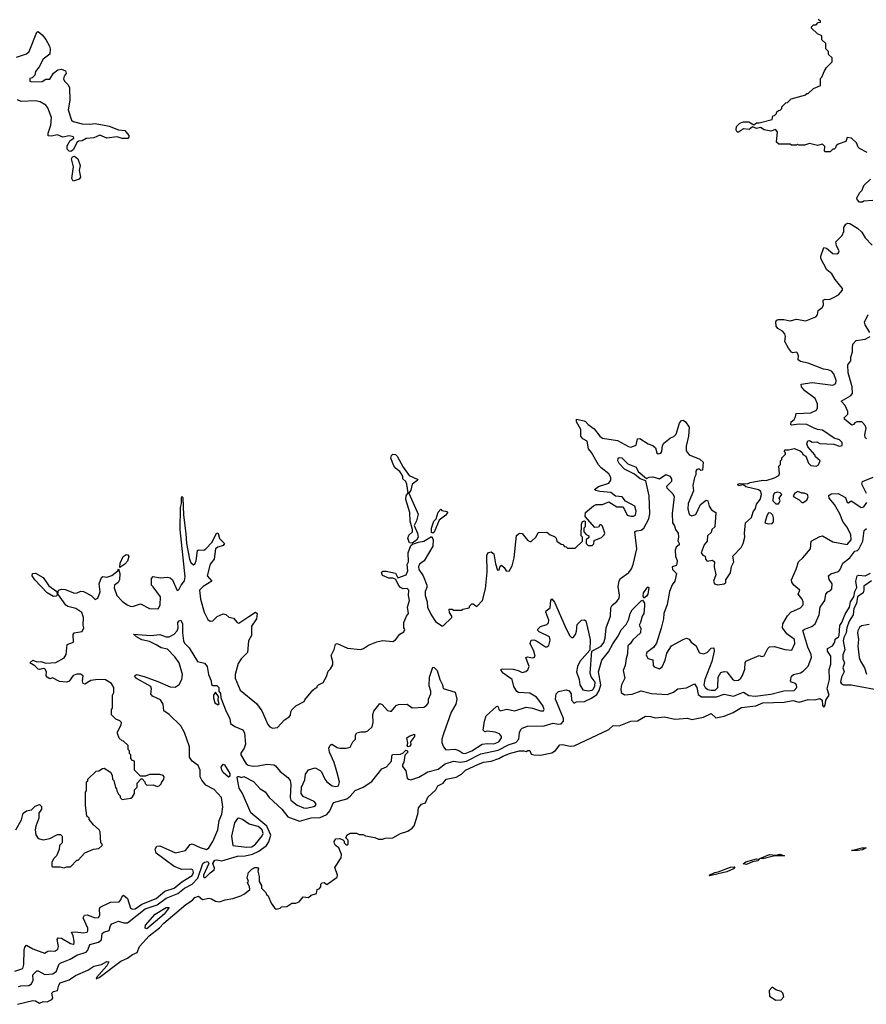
# Model space of a CAD drawing. Extents: x 2386423 to 2568864, y 578392 to 761999.
# Tile 11 of 256: x 2466612 to 2473153, y 596118 to 603720. Entities that reach past the tile are written whole.
import ezdxf

# ---------------------------------------------------------------- set-up
doc = ezdxf.new("R2010")
doc.units = 0

msp = doc.modelspace()

# ---------------------------------------------------------------- linework, layer by layer
at = {"layer": '0CON05XD'}
for points in [[(2473160, 602695), (2473100, 602725), (2473090, 602735), (2473078.3, 602768.3), (2473040, 602805), (2473005, 602810), (2472995, 602780), (2472935, 602760), (2472920, 602745), (2472915, 602730), (2472905, 602720), (2472895, 602720), (2472875, 602700), (2472835, 602700), (2472830, 602705), (2472831.7, 602741.7), (2472815, 602760), (2472775, 602747.5), (2472715, 602763.3), (2472675, 602752.5), (2472632.5, 602752.5), (2472622.5, 602757.5), (2472615, 602750), (2472575, 602750), (2472565, 602760), (2472478.3, 602758.3), (2472460, 602775), (2472467.5, 602855), (2472451.7, 602871.7), (2472415, 602860), (2472365, 602869.2), (2472335, 602888), (2472305, 602880), (2472275, 602892.5), (2472248.6, 602871.4), (2472203.4, 602876.6), (2472165, 602852.5), (2472155, 602852.5), (2472148.3, 602868.3), (2472150, 602895), (2472175, 602921.4), (2472205, 602931.9), (2472245, 602932), (2472285, 602907.5), (2472305, 602923.8), (2472326.1, 602923.9), (2472425, 602950), (2472431.7, 602978.3), (2472445, 602980), (2472451.7, 602988.3), (2472460, 602995), (2472461.7, 603008.3), (2472475, 603020), (2472488.3, 603021.7), (2472500, 603035), (2472501.7, 603048.3), (2472531.7, 603078.3), (2472545, 603080), (2472571.7, 603108.3), (2472685, 603140), (2472695, 603150), (2472705, 603150), (2472745, 603190), (2472798.3, 603211.7), (2472800, 603265), (2472810, 603275), (2472830, 603325), (2472845, 603350), (2472890, 603395), (2472890, 603425), (2472861.7, 603451.7), (2472860, 603475), (2472840, 603495), (2472840, 603535), (2472810, 603565), (2472810, 603595), (2472775, 603610), (2472730, 603655), (2472730, 603665), (2472745, 603680), (2472765, 603680), (2472781.7, 603698.3), (2472798.3, 603701.7), (2472798.3, 603708.3), (2472781.7, 603721.7)], [(2466588.8, 603431.2), (2466665, 603456.7), (2466686.7, 603475), (2466745, 603622.5), (2466755, 603630), (2466785, 603603.3), (2466815, 603567.5), (2466843.3, 603515), (2466848.8, 603495), (2466846.2, 603455), (2466793.3, 603415), (2466762.5, 603355), (2466735, 603320), (2466728.3, 603291.7), (2466708.3, 603271.7), (2466690, 603265), (2466690, 603245), (2466705, 603240), (2466787, 603243), (2466815, 603260), (2466845, 603260), (2466874, 603306), (2466907.3, 603332.7), (2466935, 603338.6), (2466965.6, 603325.6), (2466971.2, 603305), (2466956.2, 603285), (2466952.3, 603262.3), (2466958.8, 603245), (2466986.4, 603216.4), (2466997.5, 603195), (2467001.2, 603098.8), (2466987.1, 603025), (2467013.4, 602943.4), (2467025, 602934.2), (2467095, 602916.2), (2467155, 602912.5), (2467195, 602917.5), (2467264.1, 602905.9), (2467305, 602897.1), (2467375, 602870), (2467423.6, 602863.6), (2467455.8, 602825.8), (2467455.8, 602814.2), (2467447.1, 602802.9), (2467405, 602803.8), (2467365, 602815.7), (2467285, 602805.8), (2467232.7, 602827.3), (2467185, 602806.7), (2467127.3, 602802.7), (2467095, 602785.8), (2467066.7, 602783.3), (2467056.2, 602773.8), (2467025.5, 602714.5), (2467007.3, 602702.7), (2466994.2, 602704.2), (2466979.5, 602719.5), (2466980, 602745), (2467001.7, 602788.3), (2467030, 602805), (2467027.5, 602815), (2466995, 602824.3), (2466945, 602812.5), (2466905, 602830), (2466855, 602820), (2466833, 602823), (2466832.5, 602845), (2466853.3, 602905), (2466858.8, 602965), (2466830.7, 603040.7), (2466815, 603060), (2466770, 603085), (2466735.9, 603094.1), (2466625, 603088.8), (2466595, 603102)], [(2467025, 602474), (2467016, 602495), (2467029.2, 602585), (2467012, 602645), (2467020, 602660), (2467035, 602665.8), (2467061.9, 602645), (2467080.8, 602595), (2467072.2, 602555), (2467082, 602505), (2467071.2, 602488.8), (2467025, 602474)], [(2473203, 602323), (2473135, 602320), (2473125, 602310), (2473101.7, 602311.7), (2473083, 602333), (2473080, 602345), (2473102.5, 602385), (2473122.5, 602405), (2473135, 602440), (2473185, 602490)], [(2470603.3, 599726.7), (2470618.3, 599761.7), (2470685, 599763.3), (2470711.7, 599741.7), (2470745, 599730), (2470757, 599717), (2470763.6, 599693.6), (2470795, 599670), (2470808.3, 599668.3), (2470821.7, 599651.7), (2470835, 599650), (2470845, 599640), (2470905, 599640), (2470960, 599695), (2470960, 599725), (2470950, 599735), (2470952.5, 599825), (2470960, 599845), (2470975, 599850), (2470980, 599845), (2470980, 599805), (2470970, 599795), (2470970, 599765), (2470990, 599745), (2471010, 599735), (2471008.3, 599721.7), (2470990, 599705), (2470990, 599675), (2471005, 599660), (2471035, 599660), (2471047, 599673), (2471051.7, 599698.3), (2471108.3, 599721.7), (2471128.3, 599741.7), (2471132.5, 599755), (2471115, 599810), (2471105, 599820), (2471095, 599820), (2471085, 599802.5), (2471055, 599800), (2470980, 599885), (2470983.9, 599916.1), (2471045, 599967.5), (2471065, 599977.5), (2471115, 599977.5), (2471165, 599997.5), (2471225, 599958.8), (2471275, 599960), (2471306.7, 599895), (2471335, 599887.1), (2471355, 599887.1), (2471369.2, 599895), (2471376.2, 599925), (2471365, 599964), (2471292, 600002), (2471266.7, 600035), (2471215, 600041.2), (2471179.7, 600069.7), (2471095, 600078), (2471064.2, 600084.2), (2471053.9, 600093.9), (2471085, 600116.7), (2471165, 600142.9), (2471180.8, 600165), (2471179.2, 600185), (2471164.3, 600214.3), (2471105, 600260), (2471085, 600283.8), (2471029.4, 600379.4), (2471006.1, 600406.1), (2470997.5, 600465), (2470963.3, 600485), (2470948.8, 600505), (2470948, 600555), (2470913.8, 600615), (2470913.3, 600636.7), (2470974, 600624), (2470985, 600616.7), (2471005, 600593.8), (2471051.2, 600561.2), (2471094.2, 600505), (2471115, 600490), (2471232.3, 600472.3), (2471315, 600426), (2471335, 600420.8), (2471375.6, 600434.4), (2471386.4, 600483.6), (2471403.6, 600486.4), (2471466.7, 600445), (2471505, 600433.3), (2471524, 600414), (2471533.8, 600375), (2471545, 600368.8), (2471565, 600373.8), (2471573.8, 600385), (2471578, 600432), (2471590, 600450), (2471639.3, 600490.7), (2471665, 600501.2), (2471685, 600518.8), (2471710, 600605), (2471725, 600625.8), (2471739.2, 600629.2), (2471756, 600616), (2471783.9, 600573.9), (2471779.2, 600505), (2471762.1, 600427.9), (2471762.2, 600392.2), (2471785, 600361.2), (2471865.9, 600325.9), (2471892.5, 600305), (2471888.3, 600241.7), (2471875, 600240), (2471865, 600250), (2471855, 600250), (2471843.6, 600246.4), (2471837.5, 600235), (2471836.7, 600205), (2471825.9, 600184.1), (2471814.2, 600124.2), (2471818.3, 600081.7), (2471778.1, 599985), (2471774.4, 599944.4), (2471785, 599900), (2471805, 599890), (2471835, 599900), (2471872.7, 599977.3), (2471915, 600010), (2471930, 600005), (2471940, 599965), (2471957.5, 599935), (2471990, 599915), (2471982.5, 599805), (2471960, 599785), (2471955, 599760), (2471927.5, 599735), (2471922.5, 599695), (2471900, 599665), (2471877.5, 599605), (2471890, 599585), (2471908.3, 599578.3), (2471910, 599555), (2471925, 599540), (2471965, 599546.7), (2471980, 599535), (2471977.5, 599495), (2471990, 599435), (2471973.3, 599385), (2471980, 599365), (2472005, 599357.5), (2472055, 599363.3), (2472067.5, 599375), (2472067.5, 599395), (2472105, 599450), (2472113, 599497), (2472130, 599535), (2472123, 599577), (2472185.8, 599644.2), (2472201.2, 599675), (2472213.8, 599725), (2472211.2, 599755), (2472220, 599835), (2472265, 599877.5), (2472279.2, 599920.8), (2472296.2, 599945), (2472305, 599980), (2472333.9, 600016.1), (2472343.8, 600055), (2472337.3, 600077.3), (2472319.5, 600089.5), (2472223.6, 600113.6), (2472205, 600130), (2472165, 600120), (2472160, 600135), (2472175, 600140), (2472235, 600137.5), (2472255, 600146.2), (2472355, 600163.8), (2472378.3, 600161.7), (2472445, 600183.8), (2472478.3, 600201.7), (2472483.3, 600215), (2472478.3, 600271.7), (2472490, 600285), (2472490, 600315), (2472500, 600325), (2472501.7, 600338.3), (2472530, 600365), (2472530, 600375), (2472520, 600385), (2472525, 600400), (2472555, 600400), (2472595, 600410), (2472641.7, 600391.7), (2472658.3, 600378.3), (2472663.6, 600363.6), (2472685, 600350), (2472707.5, 600295), (2472725, 600277.5), (2472765, 600273.3), (2472785, 600282.5), (2472797.5, 600315), (2472760, 600345), (2472755, 600360), (2472701.7, 600421.7), (2472692.5, 600445), (2472701.7, 600468.3), (2472715, 600470), (2472735, 600457.5), (2472771.7, 600461.7), (2472795, 600447.5), (2472903, 600443), (2472945, 600427.5), (2472966.4, 600433.6), (2472967.5, 600455), (2472945, 600476.7), (2472905, 600490), (2472815, 600550), (2472775, 600556.7), (2472745, 600570), (2472695, 600593.3), (2472635, 600597.5), (2472575, 600590), (2472570, 600595), (2472572.5, 600615), (2472596.4, 600633.6), (2472606.7, 600653.3), (2472611.7, 600678.3), (2472725, 600683.8), (2472767.5, 600705), (2472776.1, 600723.9), (2472775.8, 600755), (2472758.8, 600795), (2472677.5, 600855), (2472652.5, 600885), (2472650, 600905), (2472735, 600918), (2472895, 600899.2), (2472917.9, 600912.1), (2472920.8, 600935), (2472902.5, 600985), (2472885, 601005.8), (2472857.9, 601017.9), (2472823, 601023), (2472705, 601068), (2472645, 601080), (2472627.5, 601095), (2472630, 601125), (2472622.5, 601145), (2472613, 601153), (2472585, 601147.5), (2472575, 601152.5), (2472552, 601185), (2472523.8, 601235), (2472530, 601275), (2472524, 601295), (2472505.8, 601315.8), (2472470, 601335), (2472458, 601355), (2472453.9, 601386.1), (2472460.5, 601399.5), (2472474.1, 601405.9), (2472515, 601406.2), (2472565, 601396.2), (2472615, 601408.8), (2472685, 601394.2), (2472763.6, 601426.4), (2472775, 601440), (2472782.5, 601475), (2472813, 601497), (2472822.5, 601515), (2472820, 601555), (2472835, 601562.5), (2472869.3, 601560.7), (2472905, 601576.7), (2472937.5, 601595), (2472968.3, 601631.7), (2472970, 601645), (2472913.3, 601715), (2472887.3, 601757.3), (2472847.7, 601787.7), (2472801.2, 601875), (2472801.2, 601895), (2472825, 601960), (2472846.1, 601956.1), (2472895, 601913.8), (2472925, 601913.3), (2472939.3, 601920.7), (2472942.5, 601935), (2472922.5, 601975), (2472917.5, 602005), (2472966.7, 602055), (2472978.8, 602085), (2472978.8, 602115), (2472995, 602142.5), (2473010.7, 602149.3), (2473025, 602147.5), (2473085, 602110), (2473119.3, 602079.3), (2473143.3, 602035), (2473199.3, 601979.3)], [(2473181.2, 601305), (2473144, 601365), (2473138.8, 601385), (2473168.8, 601445)], [(2473155, 600484), (2473145, 600493.3), (2473142.5, 600515), (2473152.5, 600565), (2473145.7, 600585.7), (2473125, 600610), (2473115, 600616), (2473080, 600615), (2473063.6, 600606.4), (2473055, 600593.3), (2473040.7, 600590.7), (2472983.8, 600635), (2472983.3, 600645), (2473010, 600675), (2473011.2, 600695), (2472990.7, 600740.7), (2472960, 600775), (2473030, 600815), (2473046, 600835), (2473043.1, 600885), (2473014.2, 600994.2), (2473010, 601055), (2473033.3, 601085), (2473032.5, 601115), (2473046.2, 601155), (2473047.5, 601185), (2473050, 601215), (2473075, 601244), (2473143.6, 601253.6), (2473182.5, 601275)], [(2469645, 599677.5), (2469625, 599682), (2469611.1, 599715), (2469619.7, 599740.3), (2469647.5, 599765), (2469647.5, 599785), (2469629.2, 599849.2), (2469625.6, 599915.6), (2469595.7, 600015), (2469599.2, 600045), (2469613, 600067), (2469604.3, 600135), (2469595.6, 600155.6), (2469572.5, 600175), (2469572.5, 600195), (2469550.6, 600230.6), (2469518.1, 600255), (2469502.7, 600275), (2469480.9, 600335), (2469484.4, 600355), (2469495, 600364.4), (2469515, 600361.9), (2469529.3, 600349.3), (2469574.6, 600264.6), (2469621.8, 600201.8), (2469683.3, 600173.3), (2469687.5, 600165), (2469645.7, 600134.3), (2469635, 600087.5), (2469620, 600065), (2469691.7, 599901.7), (2469678.7, 599851.3), (2469660, 599815), (2469685.7, 599755.7), (2469690.8, 599725), (2469679.3, 599700.7), (2469645, 599677.5)], [(2471352.9, 599512.9), (2471379.2, 599635), (2471363.8, 599765), (2471375.9, 599774.1), (2471415, 599780), (2471435, 599793.8), (2471474.2, 599865), (2471482, 599905), (2471475.8, 600045), (2471448.8, 600158.8), (2471405, 600175.8), (2471361.7, 600211.7), (2471285, 600249.5), (2471243.6, 600293.6), (2471234.7, 600315), (2471235.7, 600335), (2471245, 600340.4), (2471265, 600337.8), (2471311.5, 600291.5), (2471374.2, 600265), (2471391.4, 600231.4), (2471455, 600177.5), (2471475, 600188), (2471505, 600190), (2471555, 600173.8), (2471605, 600209.4), (2471634.7, 600194.7), (2471647.8, 600175), (2471648.5, 600155), (2471610, 600115), (2471612.5, 600105), (2471659.3, 600059.3), (2471670, 600035), (2471653.8, 599906.2), (2471656.2, 599836.2), (2471671.7, 599811.7), (2471678.8, 599785), (2471700, 599755), (2471702.5, 599725), (2471697, 599697), (2471707.5, 599675), (2471707.5, 599665), (2471685, 599647.5), (2471677.5, 599625), (2471679.2, 599575), (2471691.2, 599545), (2471688.8, 599515), (2471683.6, 599506.4), (2471654, 599495), (2471656.7, 599475), (2471686.2, 599445), (2471673.8, 599385), (2471654.1, 599355.9), (2471633.8, 599305), (2471614.6, 599205.4), (2471588.6, 599135), (2471586.3, 599093.7), (2471569.1, 599020.9), (2471533.2, 598906.8), (2471508.3, 598871.7), (2471456.7, 598835), (2471452, 598815), (2471465, 598787.5), (2471505, 598777.5), (2471507.5, 598735), (2471513.4, 598723.4), (2471555, 598709.2), (2471575, 598722.5), (2471598.1, 598775), (2471610.9, 598829.1), (2471648.8, 598885), (2471737.5, 598935), (2471765, 598943.8), (2471785, 598936.7), (2471800, 598915), (2471840, 598885), (2471850.8, 598855), (2471865, 598831.2), (2471895, 598823.8), (2471922.5, 598835), (2471955, 598868.8), (2471975, 598870), (2471977.5, 598845), (2471961.1, 598765), (2471906.8, 598625), (2471898.2, 598585), (2471907.1, 598565), (2471927.9, 598547.9), (2471955, 598542.2), (2471985, 598544.7), (2472005.3, 598565), (2472008.8, 598645), (2472030, 598680), (2472055, 598688.5), (2472074.5, 598684.5), (2472118.6, 598628.6), (2472135, 598618.6), (2472165, 598620), (2472184.3, 598635.7), (2472196.7, 598656.7), (2472214.2, 598705.8), (2472216.8, 598753.2), (2472223.7, 598766.3), (2472325, 598810), (2472345, 598803.3), (2472365, 598807.5), (2472392, 598865), (2472405, 598877.5), (2472445, 598880.6), (2472525, 598858.6), (2472577, 598853), (2472600.4, 598905), (2472597.3, 598935), (2472538.5, 598978.5), (2472506.7, 599025), (2472508.5, 599055), (2472545, 599117.1), (2472570, 599145), (2472645, 599179.5), (2472665, 599203.3), (2472665.5, 599225), (2472658.1, 599245), (2472626.7, 599285), (2472638.8, 599315), (2472592.5, 599355), (2472578.3, 599378.3), (2472576.2, 599395), (2472612.3, 599477.7), (2472628.8, 599535), (2472663.9, 599566.1), (2472721.2, 599635), (2472727.5, 599695), (2472795, 599730), (2472815, 599733.8), (2472895, 599688.1), (2473005, 599666.9), (2473036.9, 599705), (2473034.5, 599745), (2473003.1, 599805), (2472970.8, 599845), (2472947.9, 599905), (2472907, 599977), (2472867.5, 600025), (2472863.5, 600046.5), (2472881.3, 600058.7), (2472935, 600062), (2472991.7, 600031.7), (2473005, 599991.5), (2473015, 599990), (2473035, 600004.2), (2473041.5, 600001.5), (2473113.8, 599953.8), (2473135, 599957.8), (2473156.8, 599993.2)], [(2473155, 600061.2), (2473118.6, 600135), (2473123.3, 600155), (2473205, 600186.7)], [(2466582.5, 597465), (2466627, 597543), (2466640, 597595), (2466665, 597612.5), (2466705, 597620), (2466731.7, 597648.3), (2466765, 597660), (2466780, 597645), (2466780, 597625), (2466760, 597595), (2466760, 597555), (2466737, 597493), (2466732.5, 597465), (2466736.7, 597426.7), (2466755, 597397.5), (2466795, 597387.5), (2466845, 597397.5), (2466905, 597430), (2466928.3, 597428.3), (2466940, 597415), (2466940, 597365), (2466920, 597345), (2466917, 597313), (2466897.5, 597265), (2466877.5, 597245), (2466860, 597215), (2466860, 597185), (2466865, 597180), (2466925, 597180), (2466955, 597172.5), (2466975, 597180), (2467005, 597180), (2467055, 597230), (2467065, 597230), (2467115, 597287.5), (2467183, 597317), (2467225, 597320), (2467250, 597345), (2467250, 597355), (2467240, 597365), (2467235, 597450), (2467227.5, 597465), (2467183.6, 597503.6), (2467150, 597545), (2467150, 597555), (2467131.7, 597571.7), (2467120, 597655), (2467120, 597755), (2467130, 597765), (2467130, 597835), (2467138.3, 597841.7), (2467140, 597855), (2467203, 597917), (2467225, 597920), (2467251.7, 597938.3), (2467265, 597940), (2467315, 597910), (2467327, 597887), (2467330, 597855), (2467340, 597845), (2467353, 597793), (2467361.7, 597781.7), (2467362.5, 597765), (2467375, 597740), (2467388.3, 597728.3), (2467390, 597715), (2467405, 597700), (2467471.7, 597708.3), (2467485, 597720), (2467500, 597745), (2467500, 597775), (2467520, 597795), (2467520, 597825), (2467551.7, 597858.3), (2467558.3, 597858.3), (2467580, 597835), (2467581.7, 597821.7), (2467595, 597810), (2467645, 597812.5), (2467675, 597800), (2467690, 597805), (2467705, 597820), (2467710, 597835), (2467727, 597853), (2467730, 597875), (2467720, 597885), (2467695, 597892.5), (2467615, 597892.5), (2467585, 597880), (2467545, 597880), (2467500, 597925), (2467500, 597995), (2467485, 598000), (2467470, 598015), (2467470, 598045), (2467460, 598055), (2467460, 598075), (2467450, 598085), (2467450, 598115), (2467415, 598150), (2467403, 598153), (2467381.7, 598171.7), (2467368.3, 598208.3), (2467368.3, 598221.7), (2467397.5, 598275), (2467400, 598295), (2467387, 598307), (2467355, 598320), (2467323, 598353), (2467322.5, 598395), (2467330, 598405), (2467330, 598505), (2467340, 598525), (2467340, 598565), (2467322.5, 598595), (2467275, 598622.5), (2467215.9, 598625.9), (2467162.7, 598617.3), (2467115, 598588.8), (2467104.2, 598594.2), (2467098, 598615), (2467102.5, 598655), (2467082.3, 598667.7), (2467055, 598666.2), (2467025, 598656), (2466995, 598612.5), (2466976.1, 598603.9), (2466920.7, 598610.7), (2466865, 598637.5), (2466845, 598630), (2466823.6, 598643.6), (2466817.5, 598655), (2466818.8, 598685), (2466807.3, 598707.3), (2466795, 598711.2), (2466765, 598703.3), (2466756.4, 598706.4), (2466730.7, 598730.7), (2466690, 598755), (2466715, 598776.2), (2466745, 598762.5), (2466775, 598763.8), (2466815, 598751.2), (2466893, 598757), (2466955, 598792.5), (2466971.7, 598818.3), (2466980, 598895), (2467027.5, 598915), (2467027, 598973), (2467033.3, 598986.7), (2467095, 598997.5), (2467107.5, 599025), (2467102.5, 599045), (2467105.8, 599105), (2467093, 599143), (2467046.7, 599175), (2466985, 599190), (2466969.3, 599199.3), (2466908.3, 599288.3), (2466912.5, 599315), (2466935, 599322.5), (2466965, 599321.4), (2467037.3, 599292.7), (2467055.7, 599294.3), (2467085, 599308), (2467105, 599306), (2467165, 599273.3), (2467196.4, 599243.6), (2467216.1, 599253.9), (2467235, 599302.5), (2467227.5, 599365), (2467245, 599412.5), (2467255, 599420), (2467286.2, 599416.2), (2467325, 599428), (2467370, 599465), (2467375, 599480), (2467386.2, 599445), (2467384.3, 599395), (2467372.5, 599375), (2467345.8, 599355), (2467343.4, 599333.4), (2467363.8, 599275), (2467405, 599230), (2467441.9, 599201.9), (2467465, 599190.8), (2467485, 599190), (2467545, 599210), (2467615, 599174.2), (2467675, 599170.8), (2467686, 599175), (2467698, 599202), (2467700, 599265), (2467645, 599342.5), (2467630, 599355), (2467630, 599405), (2467645, 599420), (2467698.3, 599411.7), (2467755, 599416.7), (2467775, 599411.2), (2467793.8, 599395), (2467827, 599317), (2467835, 599313.3), (2467845, 599323.3), (2467859.2, 599355), (2467885, 599386.7), (2467891.7, 599418.3), (2467852.4, 599785), (2467854.7, 599955), (2467862.2, 599985), (2467862.5, 600025), (2467865, 600037.5), (2467871.7, 600031.7), (2467878.5, 599895), (2467896.4, 599753.6), (2467901.1, 599675), (2467925.4, 599555), (2467935, 599530), (2467955, 599511.4), (2467965, 599516.2), (2467975, 599542.5), (2467985, 599622.5), (2467995, 599628), (2468035, 599624), (2468051.2, 599635), (2468097.3, 599682.7), (2468135, 599757.5), (2468145, 599752.5), (2468156.2, 599715), (2468193.8, 599675), (2468185, 599660), (2468142.7, 599647.3), (2468125.9, 599634.1), (2468114.4, 599555.6), (2468084, 599515), (2468061.2, 599425), (2468097.5, 599385), (2468028.8, 599345), (2468002.2, 599315), (2468009.6, 599245), (2468038.2, 599145), (2468065, 599088.8), (2468085, 599076.2), (2468105, 599080), (2468138.8, 599111.2), (2468185, 599132.5), (2468205, 599127.5), (2468228.3, 599108.3), (2468265, 599100), (2468292.5, 599065), (2468305, 599060), (2468383, 599113), (2468435, 599146.7), (2468446.7, 599135), (2468442, 599095), (2468402.2, 599037.8), (2468403.8, 598965), (2468380, 598925), (2468373.3, 598835), (2468323.3, 598785), (2468300.5, 598749.6), (2468276.2, 598665), (2468276.7, 598635), (2468315, 598542.5), (2468441.7, 598441.7), (2468482.7, 598382.7), (2468529.5, 598279.6), (2468545, 598260), (2468565, 598250), (2468603.6, 598256.4), (2468657.5, 598315), (2468692.5, 598335), (2468705, 598350), (2468706.7, 598375), (2468715, 598392.5), (2468746.4, 598423.6), (2468810, 598455), (2468815, 598470), (2468877, 598543), (2468895, 598560), (2468910, 598565), (2468910, 598575), (2468920, 598585), (2468956.7, 598603.3), (2468981.7, 598648.3), (2468995, 598690), (2469013, 598707), (2469031.7, 598738.3), (2469031.7, 598761.7), (2469018.3, 598811.7), (2469041.7, 598858.3), (2469051.7, 598898.3), (2469065, 598902.5), (2469145, 598867.5), (2469245, 598857.5), (2469270, 598865), (2469308.3, 598891.7), (2469373, 598917), (2469415, 598927.5), (2469495, 598920), (2469515, 598932.5), (2469550, 598975), (2469580, 598995), (2469587, 599013), (2469580, 599025), (2469580, 599065), (2469600, 599115), (2469617.5, 599135), (2469607.5, 599185), (2469624.2, 599235), (2469615.7, 599275), (2469617.8, 599315), (2469605, 599328.6), (2469575, 599326.2), (2469555.8, 599335.8), (2469538.8, 599355), (2469518.3, 599398.3), (2469495, 599407.5), (2469465, 599407.5), (2469415, 599427.5), (2469408.3, 599451.7), (2469418.3, 599461.7), (2469445, 599462.5), (2469515, 599446.7), (2469535, 599410), (2469597.3, 599432.7), (2469610, 599465), (2469606.4, 599513.6), (2469616.7, 599535), (2469613.1, 599605), (2469635, 599660), (2469648.3, 599671.7), (2469693.3, 599686.7), (2469735, 599693.3), (2469795, 599730), (2469805.9, 599705.9), (2469803.8, 599655), (2469737.2, 599542.8), (2469702.5, 599515), (2469694, 599495), (2469696.7, 599475), (2469730, 599425), (2469758, 599355), (2469758.8, 599335), (2469746, 599305), (2469744.3, 599275), (2469761.2, 599225), (2469764.1, 599184.1), (2469791.2, 599125), (2469825, 599072.5), (2469875, 599040), (2469885, 599040), (2469950, 599105), (2469950, 599115), (2469933, 599143), (2469931.7, 599168.3), (2469955, 599170), (2469965, 599160), (2470025, 599160), (2470035, 599170), (2470085, 599180), (2470090, 599195), (2470105, 599210), (2470115, 599210), (2470145, 599190), (2470187.5, 599235), (2470210.6, 599325), (2470222.9, 599455), (2470220.7, 599585), (2470233.3, 599606.7), (2470255, 599611.8), (2470274.5, 599595), (2470288, 599518), (2470305, 599470), (2470316.4, 599473.6), (2470325, 599500), (2470335, 599507.5), (2470355, 599490), (2470370, 599465), (2470395, 599462.5), (2470417, 599503), (2470432.5, 599565), (2470451.7, 599738.3), (2470475, 599756.7), (2470495, 599753.3), (2470535, 599702.5), (2470555, 599690), (2470565, 599690), (2470603.3, 599726.7)], [(2472475, 599982.5), (2472487.5, 600005), (2472480, 600025), (2472500, 600055), (2472487, 600067), (2472465, 600072.5), (2472442.5, 600065), (2472433.3, 600045), (2472430, 600005), (2472453, 599983), (2472475, 599982.5)], [(2472665, 599992.5), (2472695, 600010), (2472703.3, 600035), (2472700, 600055), (2472675.4, 600065.4), (2472654.2, 600064.2), (2472625, 600077.1), (2472600, 600065), (2472587.5, 600045), (2472592.5, 600035), (2472633.6, 600013.6), (2472655, 599992.5), (2472665, 599992.5)], [(2469805, 599756.7), (2469795, 599760), (2469794.1, 599794.1), (2469813, 599847), (2469830, 599865), (2469845, 599916.7), (2469865, 599940), (2469875, 599930), (2469915, 599922.5), (2469918.8, 599915), (2469905.5, 599894.5), (2469852.5, 599855), (2469815, 599763.3), (2469805, 599756.7)], [(2472395, 599827.5), (2472425, 599830), (2472437, 599843), (2472437.5, 599875), (2472430, 599895), (2472415, 599910), (2472398.3, 599911.7), (2472385, 599890), (2472370, 599835), (2472395, 599827.5)], [(2466603.3, 596256.7), (2466620.3, 596260.3), (2466684.5, 596264.5), (2466704.3, 596275), (2466715.5, 596305), (2466712.9, 596345), (2466744.3, 596375.7), (2466755, 596375.8), (2466807, 596347), (2466867.6, 596352.4), (2466897.3, 596375), (2466915.3, 596424.6), (2466924.6, 596435.4), (2467002.6, 596467.4), (2467053, 596497), (2467125, 596519.6), (2467139.6, 596535), (2467155, 596579.5), (2467221.9, 596598.1), (2467244.3, 596615), (2467250.8, 596665), (2467263.3, 596675), (2467305, 596688), (2467313.9, 596726.1), (2467325, 596740), (2467375, 596760), (2467417.5, 596747.5), (2467445, 596747.8), (2467581.1, 596855), (2467675, 596887.2), (2467745, 596937.8), (2467835.2, 596974.8), (2467884.8, 597015.2), (2467944.7, 597045.3), (2467989.3, 597090.7), (2468028, 597205), (2468040, 597215), (2468065, 597221.2), (2468073.8, 597205), (2468032, 597115), (2468032, 597102), (2468045, 597094), (2468085, 597134), (2468115.7, 597155), (2468117.9, 597167.9), (2468103.8, 597205), (2468120, 597230), (2468135, 597234.3), (2468175, 597226.7), (2468295, 597261.5), (2468355, 597263.9), (2468412.4, 597277.6), (2468460.6, 597299.4), (2468518.6, 597345), (2468537.8, 597372.2), (2468552, 597425), (2468523, 597493), (2468397.6, 597597.6), (2468334.5, 597744.5), (2468307.2, 597787.2), (2468291.7, 597868.3), (2468295, 597875.6), (2468305, 597877.1), (2468325, 597870), (2468345, 597875.8), (2468417.8, 597837.8), (2468471.7, 597781.7), (2468508.6, 597758.6), (2468539.2, 597715), (2468638.5, 597625), (2468685, 597564.3), (2468775, 597531.1), (2468865, 597557.1), (2468935, 597560), (2468986.7, 597583.2), (2469008.3, 597611.7), (2469036.7, 597675), (2469140.8, 597705), (2469166.9, 597725), (2469205, 597768.8), (2469265, 597795.7), (2469332.7, 597837.3), (2469411.2, 597935), (2469447.5, 597952.5), (2469484.1, 597995.9), (2469486.7, 598035), (2469493.8, 598046.2), (2469555, 598048.8), (2469573.8, 598056.2), (2469595, 598080), (2469607.3, 598077.3), (2469611.2, 598065), (2469588.8, 598041.2), (2469581.4, 597988.6), (2469570, 597965), (2469570, 597955), (2469595, 597920), (2469606.2, 597865), (2469616.7, 597855), (2469635, 597852.2), (2469695, 597871.6), (2469765, 597911.8), (2469845.8, 597934.2), (2469900, 597975), (2469965, 597995.5), (2470018.3, 597988.3), (2470065, 597995.3), (2470175, 598051.8), (2470309.7, 598080.3), (2470395, 598124.7), (2470445, 598140), (2470468.2, 598165), (2470473.2, 598216.8), (2470485, 598240), (2470495, 598250), (2470535, 598266.7), (2470665, 598267.1), (2470735, 598289.5), (2470775, 598280), (2470795, 598283.3), (2470814.2, 598305), (2470812.9, 598325), (2470751.2, 598475), (2470757.5, 598515), (2470775, 598533.8), (2470785.6, 598535.6), (2470835, 598546.2), (2470858.6, 598538.6), (2470873.5, 598515), (2470875, 598466.7), (2470895, 598443.3), (2470915, 598453.3), (2470975, 598456.2), (2471029.3, 598480.7), (2471070.5, 598509.5), (2471088.4, 598541.6), (2471102.2, 598585), (2471084.6, 598685), (2471108.9, 598775), (2471161.5, 598838.5), (2471195, 598902), (2471240, 598965), (2471259.5, 599010.4), (2471298.3, 599051.7), (2471319.1, 599090.9), (2471330, 599135), (2471345, 599163.3), (2471415, 599234), (2471425, 599237.5), (2471430.5, 599230.5), (2471439.2, 599215), (2471440, 599195), (2471434.1, 599135.9), (2471422.5, 599115), (2471410, 599065), (2471397.5, 599045), (2471412.5, 599022.5), (2471408.8, 598985), (2471348.6, 598931.4), (2471329.6, 598900.4), (2471311.2, 598885), (2471309.2, 598825), (2471297, 598787), (2471289.2, 598735), (2471274.2, 598695.8), (2471288.5, 598635), (2471262.5, 598585), (2471256, 598555), (2471258.8, 598525), (2471285, 598508), (2471345, 598513.8), (2471415, 598539.2), (2471495, 598516.9), (2471615, 598510.8), (2471662.7, 598527.3), (2471696.1, 598553.9), (2471765, 598562.5), (2471825, 598591.2), (2471844.3, 598564.3), (2471855, 598509.2), (2471881.1, 598491.1), (2471995, 598492.2), (2472055, 598513.3), (2472126.7, 598496.7), (2472205, 598527.8), (2472245, 598502), (2472293.5, 598496.5), (2472415, 598512), (2472515, 598538.2), (2472595, 598540.4), (2472615.4, 598565), (2472614.2, 598584.2), (2472605, 598593.8), (2472575, 598604), (2472566.7, 598615), (2472575, 598652.5), (2472590, 598665), (2472645, 598677.1), (2472665, 598689.4), (2472705, 598728.8), (2472728.9, 598795), (2472727.6, 598817.6), (2472700.6, 598875), (2472662, 599005), (2472674.5, 599015.5), (2472732.5, 599035), (2472758.8, 599055), (2472790, 599125), (2472795.9, 599184.1), (2472832, 599235), (2472841.2, 599285), (2472855, 599303.3), (2472877.3, 599312.7), (2472888, 599325), (2472890, 599365), (2472867.3, 599397.3), (2472860.8, 599425), (2472878.2, 599441.8), (2472939.1, 599460.9), (2472952, 599475), (2472971.2, 599525), (2473025.7, 599564.3), (2473065, 599617.5), (2473085, 599622.5), (2473095, 599633.3), (2473125.6, 599695), (2473136.4, 599775), (2473155, 599791.8)], [(2467385, 599490), (2467388.8, 599525), (2467412, 599575), (2467435, 599590), (2467448.8, 599588.8), (2467456.2, 599575), (2467445, 599540), (2467425, 599516.7), (2467385, 599490)], [(2466575, 596374.6), (2466636.5, 596395), (2466644.6, 596425), (2466646.1, 596535), (2466652, 596558), (2466665, 596574), (2466715, 596546.5), (2466805, 596512.5), (2466831.2, 596528.8), (2466849.1, 596530.9), (2466885, 596529.1), (2466906.7, 596545), (2466911.5, 596565), (2466902.2, 596617.8), (2466908.8, 596631.2), (2466935, 596628.1), (2467005, 596586.4), (2467025, 596581.1), (2467032.4, 596587.6), (2467034.5, 596605), (2467026.8, 596646.8), (2467013.3, 596675), (2467041.5, 596678.5), (2467105, 596668.7), (2467133.9, 596676.1), (2467139.5, 596685), (2467138.2, 596705), (2467103.1, 596785), (2467113.6, 596806.4), (2467135, 596808.2), (2467195.6, 596784.4), (2467222.4, 596787.6), (2467232.2, 596805), (2467229.4, 596855), (2467235, 596868), (2467314.5, 596905.5), (2467380.9, 596909.1), (2467394.4, 596925), (2467405, 596953.3), (2467415, 596960), (2467445.8, 596935), (2467469.8, 596859.8), (2467485, 596852.8), (2467505, 596855.9), (2467555, 596890), (2467666.5, 596935), (2467735, 596991.6), (2467805.2, 597014.8), (2467865, 597063.3), (2467945, 597112.1), (2467954.7, 597135), (2467951.1, 597155), (2467935, 597161.3), (2467865, 597158.4), (2467805, 597182.7), (2467666.7, 597285), (2467658.8, 597315), (2467671.2, 597338.8), (2467695, 597340.8), (2467816.9, 597286.9), (2467893.2, 597306.8), (2467928.6, 597351.4), (2467945, 597357.5), (2468007.9, 597327.9), (2468055, 597313.5), (2468075, 597326.1), (2468105.8, 597374.2), (2468143.8, 597465), (2468153.9, 597536.1), (2468174.8, 597585), (2468181.5, 597641.5), (2468172.5, 597715), (2468115, 597776.7), (2468050.9, 597810.9), (2468018.7, 597848.7), (2468005.7, 597875), (2468007.5, 597925), (2467991.5, 597961.4), (2467945, 597995.8), (2467924, 598025), (2467925.7, 598105), (2467886.8, 598216.8), (2467857.6, 598267.6), (2467766.2, 598356.2), (2467726, 598385), (2467721.2, 598435), (2467700, 598470), (2467637.7, 598497.7), (2467626.2, 598515), (2467632, 598555), (2467625, 598572), (2467515, 598634.3), (2467500, 598655), (2467515, 598663.8), (2467575, 598648.9), (2467681.1, 598611.1), (2467775, 598568.5), (2467815, 598566.7), (2467845, 598586), (2467865, 598626.7), (2467871.1, 598665), (2467844.7, 598754.7), (2467812, 598802), (2467755, 598860.8), (2467705, 598871.4), (2467667, 598893), (2467615, 598918.9), (2467555, 598931.4), (2467515, 598954.4), (2467493, 598977), (2467624.5, 598964.5), (2467695, 598972.9), (2467745, 598955.7), (2467767.5, 598955), (2467805, 598975.8), (2467828.7, 599001.3), (2467835.8, 599025), (2467833.3, 599065), (2467845, 599080), (2467857.5, 599085), (2467870.8, 599055), (2467869.4, 598985), (2467876.9, 598925), (2467885.6, 598905.6), (2467921.5, 598871.5), (2467985, 598764), (2468040.7, 598750.7), (2468061.2, 598725), (2468070, 598665), (2468092.5, 598615), (2468095, 598587.5), (2468105, 598578.8), (2468135, 598578.8), (2468150, 598565), (2468150, 598535), (2468165, 598516.7), (2468167.5, 598485), (2468208.3, 598378.3), (2468235.6, 598325), (2468241.2, 598285), (2468273.9, 598263.9), (2468336.7, 598236.7), (2468350, 598215), (2468356.4, 598126.4), (2468346.7, 598095), (2468321.9, 598058.1), (2468321.4, 598045), (2468361.2, 597975), (2468377.5, 597965), (2468417, 597957), (2468455, 597958.1), (2468521.2, 597971.2), (2468575, 597967.5), (2468589.3, 597959.3), (2468626.1, 597916.1), (2468685, 597870), (2468701.2, 597845), (2468706.2, 597815), (2468703.1, 597715), (2468708.1, 597695), (2468755, 597654.5), (2468805, 597633.8), (2468825, 597631.8), (2468884.4, 597645.6), (2468897.8, 597652.2), (2468902, 597665), (2468888.8, 597685), (2468803, 597723), (2468786.7, 597745), (2468790, 597795), (2468815, 597850), (2468820, 597895), (2468845, 597927.5), (2468895, 597942.5), (2468935, 597923.3), (2468945, 597912.5), (2468969.2, 597855), (2468985.5, 597835.5), (2469025.6, 597805.6), (2469055, 597798.6), (2469076.2, 597805), (2469082.9, 597835), (2469065.7, 597905), (2469042.5, 597985), (2469006, 598065), (2469001.2, 598095), (2469010.7, 598119.3), (2469025, 598126.2), (2469065, 598101.2), (2469085, 598096), (2469135, 598096), (2469166, 598104), (2469186.4, 598143.6), (2469207.5, 598165), (2469206.7, 598195), (2469217, 598213), (2469247, 598223), (2469285, 598222.5), (2469301.7, 598228.3), (2469335, 598260), (2469342.5, 598295), (2469340, 598355), (2469347.5, 598382.5), (2469395, 598440), (2469411.7, 598431.7), (2469455, 598387.5), (2469475, 598380), (2469485, 598380), (2469520, 598425), (2469538.3, 598431.7), (2469606.4, 598436.4), (2469645, 598407.5), (2469735, 598412), (2469756.7, 598425), (2469770, 598445), (2469771.2, 598475), (2469789.4, 598515), (2469789.4, 598535), (2469776.5, 598576.5), (2469779.5, 598645), (2469805, 598720), (2469815, 598718.8), (2469837.8, 598695), (2469859.4, 598625), (2469880, 598585), (2469885, 598557.5), (2469976.7, 598526.7), (2469990, 598475), (2469982.5, 598435), (2469946.1, 598373.9), (2469886.2, 598205), (2469873.8, 598165), (2469875, 598140), (2469887.5, 598105), (2469903.8, 598083.8), (2469975, 598088.6), (2470005, 598078.1), (2470035, 598058.1), (2470055, 598054.6), (2470105.8, 598075), (2470184.5, 598125.5), (2470225, 598131.1), (2470275, 598128.1), (2470314, 598145), (2470336.1, 598176.1), (2470335.9, 598185.9), (2470320, 598205), (2470285, 598219.2), (2470225, 598227.5), (2470205, 598222.5), (2470192.5, 598235), (2470202.5, 598305), (2470217.5, 598345), (2470295, 598417.5), (2470305, 598420), (2470310, 598415), (2470313, 598393), (2470323.8, 598383.8), (2470375, 598396.7), (2470436.7, 598383.3), (2470525, 598412.7), (2470575, 598404.6), (2470635, 598383.8), (2470660, 598385), (2470664.2, 598395), (2470653.6, 598425), (2470605, 598489.1), (2470555, 598520.5), (2470466.4, 598526.4), (2470453.9, 598533.9), (2470431.2, 598571.2), (2470416, 598625), (2470348, 598675), (2470333.3, 598695), (2470333.3, 598705), (2470341.7, 598708.3), (2470425, 598704.4), (2470463.3, 598695), (2470495, 598679.2), (2470522.5, 598687.5), (2470538.5, 598701.5), (2470547.5, 598725), (2470523.3, 598796.7), (2470535, 598800), (2470575, 598792), (2470586.7, 598795), (2470593.8, 598805), (2470584, 598845), (2470557.5, 598905), (2470565, 598930), (2470585, 598932.5), (2470605, 598923.3), (2470675, 598879.2), (2470685, 598877.5), (2470700.9, 598889.1), (2470711.2, 598928.8), (2470705.8, 598955), (2470626.7, 598995), (2470616.7, 599005), (2470616.2, 599015), (2470635, 599036.2), (2470685, 599050), (2470697.7, 599062.3), (2470700.8, 599085), (2470676.2, 599145), (2470680, 599155), (2470710.3, 599179.7), (2470716.7, 599235), (2470725, 599247.5), (2470745, 599223.3), (2470825.6, 599035), (2470860, 598965), (2470875, 598948.8), (2470889.4, 598950.6), (2470906.4, 598973.6), (2470915, 599000), (2470919.1, 599050.9), (2470952.5, 599085), (2470975, 599086.7), (2470987.5, 599077.5), (2471000, 599025), (2471019.2, 598935), (2471017, 598853), (2470940.8, 598765), (2470922.2, 598725), (2470914.6, 598685), (2470935.4, 598625), (2470941.3, 598585), (2470962.5, 598545), (2471005, 598537.5), (2471035, 598544.6), (2471045, 598554.4), (2471055, 598576.2), (2471058.1, 598605), (2471027.2, 598647.2), (2471020, 598675), (2471032.5, 598845), (2471105, 598882.9), (2471125, 598912.5), (2471135.4, 598945), (2471144.5, 599025), (2471177.9, 599115), (2471180.7, 599179.3), (2471190.7, 599199.3), (2471225, 599227.5), (2471243.1, 599255), (2471246.6, 599276.6), (2471235.9, 599344.1), (2471245, 599387.5), (2471255, 599406.2), (2471317.8, 599452.2), (2471339.1, 599480.9), (2471352.9, 599512.9)], [(2466875, 599267.5), (2466826, 599295), (2466728.8, 599395), (2466708.8, 599425), (2466712.5, 599445), (2466735, 599446.2), (2466792.7, 599412.7), (2466838.8, 599348.8), (2466900, 599305), (2466903, 599277), (2466895, 599270), (2466875, 599267.5)], [(2468595, 596852.5), (2468625, 596860), (2468635, 596870), (2468677, 596873), (2468715, 596900), (2468745, 596900), (2468771.7, 596908.3), (2468803, 596947), (2468845, 596942.5), (2468865, 596960), (2468905, 596972.5), (2468910, 597005), (2468925, 597010), (2468940, 597025), (2468940, 597045), (2468950, 597055), (2468965, 597057.5), (2468985, 597042.5), (2469065, 597100), (2469067.5, 597115), (2469047.5, 597175), (2469095, 597250), (2469097.5, 597275), (2469077.5, 597325), (2469053.6, 597343.6), (2469045, 597360), (2469043.3, 597375), (2469053.9, 597396.1), (2469085, 597397.5), (2469108.3, 597388.3), (2469118.3, 597378.3), (2469120, 597365), (2469135, 597350), (2469145, 597350), (2469150, 597355), (2469150, 597385), (2469130, 597405), (2469138.3, 597411.7), (2469140, 597425), (2469165, 597440), (2469215, 597440), (2469235, 597430), (2469265, 597430), (2469285, 597420), (2469357, 597407), (2469385, 597392.5), (2469415, 597392.5), (2469435, 597400), (2469495, 597402.5), (2469555, 597437.5), (2469610, 597455), (2469645, 597477.5), (2469660, 597495), (2469687.5, 597585), (2469692.5, 597635), (2469717, 597663), (2469746.7, 597673.3), (2469765, 597717.5), (2469827.5, 597775), (2469842.5, 597805), (2469884.1, 597825.9), (2469907.5, 597855), (2469985, 597872.5), (2470025, 597895.8), (2470056, 597925), (2470151.2, 597968.8), (2470195, 597987.3), (2470255, 597996.4), (2470315, 598016.2), (2470345.7, 598035), (2470405, 598057.3), (2470474.1, 598074.1), (2470506.2, 598076.2), (2470525, 598070), (2470538.3, 598078.3), (2470555, 598077.5), (2470565, 598050), (2470585, 598043.8), (2470635, 598042), (2470725, 598060), (2470752.7, 598077.3), (2470785, 598122.5), (2470806.4, 598123.6), (2470865, 598110.8), (2470895, 598114.3), (2471165, 598238.8), (2471198.3, 598271.7), (2471245, 598267.5), (2471335, 598303.3), (2471385, 598307.5), (2471448.3, 598341.7), (2471485, 598341.2), (2471525, 598328.8), (2471593.6, 598336.4), (2471675, 598320), (2471773, 598327), (2471805, 598316.7), (2471895, 598333.8), (2471955, 598362.5), (2471990.7, 598330.7), (2472056.1, 598343.9), (2472125, 598371.2), (2472189.2, 598410.8), (2472298.7, 598421.3), (2472355, 598446.1), (2472519.7, 598450.3), (2472585, 598463.1), (2472635, 598451.2), (2472705, 598470.8), (2472755, 598468), (2472795, 598478), (2472811.2, 598465), (2472814.3, 598424.3), (2472825, 598412.5), (2472835, 598427.5), (2472840, 598465), (2472865.3, 598504.7), (2472850, 598555), (2472869.1, 598625), (2472866.1, 598703.9), (2472880, 598745), (2472879.2, 598805), (2472853.6, 598845), (2472852.5, 598865), (2472891.2, 598885), (2472910, 598915), (2472911.7, 598938.3), (2472938.8, 598955), (2472943.9, 598966.1), (2472947.5, 599042.5), (2472965, 599066.7), (2472989.2, 599129.2), (2473022.5, 599185), (2473030.6, 599225), (2473057.2, 599262.8), (2473063.6, 599305), (2473081.1, 599335), (2473071.1, 599385), (2473081.5, 599425), (2473095, 599431.8), (2473145, 599426.7), (2473185, 599446.4)], [(2473193, 599387), (2473133.3, 599346.7), (2473134.4, 599315), (2473128.6, 599295), (2473085.5, 599264.5), (2473077.7, 599212.3), (2473058.1, 599175), (2473051.1, 599125), (2473021.1, 599075), (2473003.1, 599025), (2472997.5, 598985), (2472978.7, 598951.3), (2472975.6, 598925), (2472987.1, 598855), (2472971.9, 598815), (2472972.9, 598785), (2472983.8, 598755), (2472972, 598715), (2472982.5, 598685), (2472961.2, 598645), (2472952.9, 598605), (2472962.1, 598592.1), (2472977.5, 598585), (2473035, 598584.5), (2473287, 598537)], [(2471435, 599252.5), (2471428.3, 599268.3), (2471432.5, 599295), (2471465, 599340), (2471472.5, 599335), (2471464.4, 599285), (2471455, 599268), (2471435, 599252.5)], [(2473175, 599049.3), (2473115, 599039.6), (2473101.6, 599028.4), (2473087.9, 599002.1), (2473084.7, 598985), (2473093.4, 598935), (2473087.9, 598882.1), (2473097.5, 598795), (2473107.5, 598767.5), (2473140, 598715), (2473154.2, 598665.8)], [(2468145, 598430), (2468153.3, 598436.7), (2468146.2, 598465), (2468148.8, 598495), (2468125, 598527.5), (2468108.8, 598505), (2468109.2, 598485), (2468121.2, 598445), (2468145, 598430)], [(2469615, 598106.7), (2469606.7, 598115), (2469610, 598135), (2469604.4, 598175), (2469620.5, 598189.5), (2469662.5, 598202.5), (2469662, 598185), (2469631.2, 598145), (2469633.8, 598125), (2469625, 598108.8), (2469615, 598106.7)], [(2468225, 597872.9), (2468185, 597908), (2468174.3, 597925), (2468170, 597950), (2468185, 597972.5), (2468195, 597967.5), (2468235, 597898.8), (2468235, 597880), (2468225, 597872.9)], [(2468365, 597330.8), (2468405, 597334.7), (2468433.6, 597355), (2468485, 597418.6), (2468492.4, 597437.6), (2468485.9, 597465), (2468455, 597489.6), (2468385, 597507.9), (2468334.2, 597545.8), (2468305, 597555.5), (2468295, 597552.1), (2468272, 597518), (2468247.9, 597415), (2468260, 597345), (2468365, 597330.8)], [(2473085, 597304.6), (2473040, 597305), (2473117.5, 597325), (2473152.5, 597325), (2473125, 597310.5), (2473085, 597304.6)], [(2472225, 597198), (2472201.7, 597201.7), (2472222.4, 597217.6), (2472305, 597240), (2472328.3, 597238.3), (2472315.5, 597224.5), (2472273, 597217), (2472245, 597204.2), (2472225, 597198)], [(2472365, 597242.9), (2472330, 597245), (2472405, 597274), (2472455, 597270), (2472485, 597278.1), (2472520, 597265), (2472446.9, 597263.1), (2472365, 597242.9)], [(2466595, 596118), (2466715, 596146.2), (2466735, 596143.8), (2466765, 596127.5), (2466795, 596140), (2466825, 596137.5), (2466860, 596155), (2466867.5, 596165), (2466862, 596205), (2466875, 596215.8), (2466905.8, 596224.2), (2466914.2, 596265), (2466925, 596283.3), (2466995, 596306.2), (2467045, 596340.8), (2467138.3, 596381.7), (2467185, 596412.5), (2467244.1, 596425.9), (2467285, 596448.8), (2467300, 596445), (2467285.6, 596414.4), (2467206.2, 596325), (2467204, 596314), (2467226.9, 596325), (2467395, 596450.4), (2467445.7, 596474.3), (2467485, 596503.8), (2467521.4, 596518.6), (2467538.6, 596565), (2467613.6, 596646.4), (2467691.9, 596708.1), (2467725.3, 596745), (2467895, 596888.8), (2467948.7, 596921.3), (2467965, 596942.5), (2467995, 596952.5), (2468025, 596927.5), (2468075, 596936.7), (2468095, 596933.3), (2468125, 596913.3), (2468155, 596908.8), (2468200, 596925), (2468260, 596935), (2468320, 596955), (2468348.3, 596971.7), (2468390, 597005), (2468387, 597027), (2468372.5, 597055), (2468380, 597065), (2468370, 597095), (2468380, 597135), (2468405, 597162.5), (2468430, 597175), (2468450, 597175), (2468457.5, 597165), (2468452.5, 597145), (2468463.3, 597105), (2468462.5, 597065), (2468480, 597035), (2468480, 597015), (2468515, 596980), (2468520, 596965), (2468532.5, 596955), (2468555, 596900), (2468581.7, 596861.7), (2468595, 596852.5)], [(2471945, 597110), (2471940, 597115), (2471982.5, 597135), (2472010, 597140), (2472105, 597176.9), (2472138.3, 597178.3), (2472126.7, 597165), (2472075, 597141.4), (2471965, 597114), (2471945, 597110)], [(2467595, 596701.9), (2467582, 596705), (2467585, 596730), (2467658, 596815), (2467743.8, 596865), (2467766.2, 596866.2), (2467727.5, 596815), (2467595, 596701.9)], [(2472455, 596150), (2472495, 596152.5), (2472516.7, 596175), (2472507.5, 596205), (2472495, 596217.5), (2472455, 596230), (2472425, 596250), (2472402.5, 596225), (2472405, 596180), (2472455, 596150)]]:
    msp.add_lwpolyline(points, dxfattribs=at)

doc.saveas('drawing.dxf')
